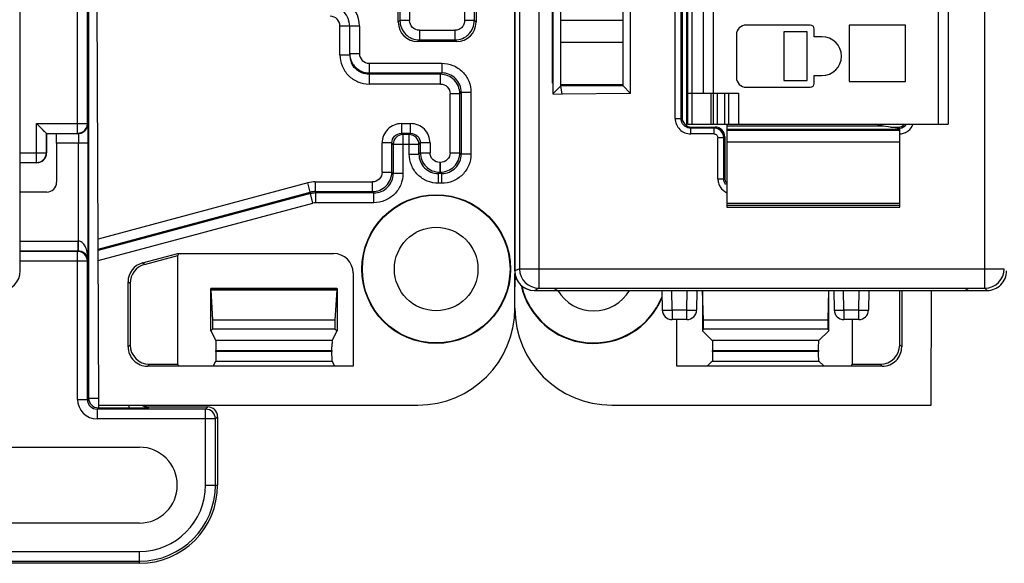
# Model space of a CAD drawing. Header units: millimetres. Extents: x 0 to 841, y 0 to 594.
# Tile 95 of 237: x 304 to 355, y 251 to 279. Entities that reach past the tile are written whole.
import ezdxf

# ---------------------------------------------------------------- set-up
doc = ezdxf.new("R2010")
doc.units = ezdxf.units.MM
doc.header["$LTSCALE"] = 46.255
doc.layers.get('0').update_dxf_attribs({"linetype": 'CONTINUOUS'})
doc.layers.add('1', color=7, linetype='CONTINUOUS')

msp = doc.modelspace()

# ---------------------------------------------------------------- linework, layer by layer
at = {"color": 9, "linetype": 'CONTINUOUS'}
for p, q in [((330.85431, 354.59619), (330.85431, 264.83197)), ((353.80066, 264.83197), (353.80066, 354.59619)), ((329.85446, 353.59623), (329.85446, 265.83193)), ((338.71851, 346.46408), (338.71851, 273.26408)), ((351.41851, 273.26408), (351.41851, 346.46408)), ((337.86595, 273.56103), (337.86595, 345.86713)), ((338.16577, 273.56103), (338.16577, 345.86713)), ((339.81851, 344.86408), (339.81851, 274.86408)), ((323.70245, 281.49692), (323.70245, 278.59786)), ((324.20237, 281.51408), (324.20237, 278.59786)), ((327.03465, 278.59786), (327.03465, 281.51408)), ((327.53458, 278.59786), (327.53458, 281.49692)), ((307.11678, 272.78908), (307.11678, 279.5216)), ((307.61921, 273.29158), (307.61921, 279.57565)), ((307.68617, 279.57565), (307.68617, 259.1778)), ((320.61851, 276.83215), (320.61851, 278.31408)), ((321.61851, 278.31408), (320.61851, 278.31408)), ((321.61851, 278.31408), (321.61851, 276.90199)), ((323.70245, 278.59786), (323.61851, 278.51393)), ((324.20237, 278.59786), (323.70245, 278.59786)), ((327.53458, 278.59786), (327.03465, 278.59786)), ((327.53458, 278.59786), (327.61851, 278.51392)), ((324.7023, 278.09794), (324.7023, 277.59801)), ((324.7023, 278.09794), (326.53473, 278.09794)), ((326.53473, 278.09794), (326.53473, 277.59801)), ((324.61836, 277.51408), (324.7023, 277.59801)), ((324.7023, 277.59801), (326.53471, 277.59801)), ((326.61865, 277.51408), (326.53471, 277.59801)), ((320.61851, 276.83215), (321.11851, 276.83215)), ((321.11851, 276.90199), (321.61851, 276.90199)), ((322.11851, 276.40168), (322.11851, 275.33123)), ((322.11851, 276.40168), (325.85703, 276.40168)), ((325.85703, 276.40168), (325.85703, 275.90199)), ((322.11851, 275.90199), (325.85703, 275.90199)), ((325.78597, 275.83093), (322.11851, 275.83093)), ((325.85703, 275.90199), (325.78597, 275.83093)), ((325.78597, 275.33123), (325.78597, 275.83093)), ((325.78597, 275.33123), (322.11851, 275.33123)), ((326.28567, 271.79662), (326.28567, 274.83154)), ((326.78536, 274.83154), (326.28567, 274.83154)), ((326.78536, 274.83154), (326.85642, 274.9026)), ((326.78536, 271.79662), (326.78536, 274.83154)), ((326.85642, 274.9026), (326.85642, 271.72556)), ((327.35612, 274.9026), (326.85642, 274.9026)), ((327.35612, 274.9026), (327.35612, 271.72556)), ((339.71851, 273.26408), (339.71851, 274.86408)), ((340.01851, 274.86408), (340.01851, 273.26408)), ((340.41851, 273.26408), (340.41851, 274.86408)), ((341.11851, 274.86408), (341.11851, 273.26408)), ((338.16577, 273.56103), (338.21851, 273.61377)), ((305.00815, 271.29577), (305.00815, 273.29158)), ((305.00815, 273.29158), (307.65078, 273.29158)), ((323.78506, 273.29692), (323.78506, 272.79723)), ((323.78506, 273.29692), (324.25197, 273.29692)), ((324.25197, 272.79723), (324.25197, 273.29692)), ((337.86595, 273.56103), (338.16577, 273.56103)), ((338.71821, 273.11408), (338.66546, 273.06133)), ((339.86607, 273.06133), (339.91882, 273.11408)), ((349.31882, 273.11408), (349.37156, 273.06133)), ((305.51058, 271.79819), (305.51058, 272.78915)), ((323.78506, 272.79723), (323.85612, 272.72617)), ((323.78506, 272.79723), (324.25197, 272.79723)), ((323.85612, 272.72617), (323.85612, 270.72556)), ((324.18091, 272.72617), (323.85612, 272.72617)), ((324.25197, 272.79723), (324.18091, 272.72617)), ((324.18091, 271.72556), (324.18091, 272.72617)), ((338.66546, 272.76151), (338.66546, 273.06133)), ((339.86607, 273.06133), (338.66546, 273.06133)), ((339.86607, 272.76151), (338.66546, 272.76151)), ((339.86607, 272.76151), (339.86607, 273.06133)), ((340.41851, 272.61438), (340.36577, 272.56164)), ((340.51851, 273.01106), (349.41851, 273.01106)), ((349.37156, 273.06133), (349.2833, 273.06133)), ((349.37156, 273.04768), (349.37156, 273.06133)), ((307.66833, 272.28658), (306.03603, 272.28658)), ((307.1659, 267.25285), (307.1659, 272.28658)), ((307.66833, 266.26527), (307.66833, 272.28658)), ((322.78567, 270.79662), (322.78567, 272.29753)), ((323.28536, 272.29753), (322.78567, 272.29753)), ((323.28536, 270.79662), (323.28536, 272.29753)), ((323.35642, 272.22647), (323.28536, 272.29753)), ((323.35642, 272.22647), (323.35642, 270.72556)), ((324.6806, 272.22647), (323.35642, 272.22647)), ((324.6806, 272.22647), (324.75166, 272.29753)), ((324.6806, 271.72556), (324.6806, 272.22647)), ((324.75166, 272.29753), (324.75166, 271.79662)), ((325.25136, 272.29753), (324.75166, 272.29753)), ((325.25136, 272.29753), (325.25136, 271.79662)), ((340.06595, 270.46103), (340.06595, 272.56164)), ((340.36577, 272.56164), (340.06595, 272.56164)), ((340.36577, 270.46103), (340.36577, 272.56164)), ((349.41851, 272.33465), (340.51851, 272.33465)), ((304.16712, 271.79819), (305.51058, 271.79819)), ((305.52476, 271.784), (305.51058, 271.79819)), ((324.18091, 271.72556), (324.6806, 271.72556)), ((324.75166, 271.79662), (324.6806, 271.72556)), ((324.75166, 271.79662), (325.25136, 271.79662)), ((326.28567, 271.79662), (326.78536, 271.79662)), ((326.78536, 271.79662), (326.85642, 271.72556)), ((327.35612, 271.72556), (326.85642, 271.72556)), ((304.16712, 271.29577), (305.00815, 271.29577)), ((305.00815, 271.29577), (305.02234, 271.28158)), ((325.75105, 271.29692), (325.75105, 270.79723)), ((325.75105, 271.29692), (325.78597, 271.29692)), ((325.78597, 270.79723), (325.78597, 271.29692)), ((322.78567, 270.79662), (323.28536, 270.79662)), ((323.28536, 270.79662), (323.35642, 270.72556)), ((323.85612, 270.72556), (323.35642, 270.72556)), ((325.67999, 270.72617), (325.75105, 270.79723)), ((325.67999, 270.22647), (325.67999, 270.72617)), ((325.85703, 270.72617), (325.67999, 270.72617)), ((325.75105, 270.79723), (325.78597, 270.79723)), ((325.85703, 270.72617), (325.78597, 270.79723)), ((325.85703, 270.22647), (325.85703, 270.72617)), ((318.96046, 270.24584), (308.17105, 267.35483)), ((319.08979, 269.76317), (318.96046, 270.24584)), ((319.34846, 270.29692), (319.34846, 269.79723)), ((319.34846, 270.29692), (322.28597, 270.29692)), ((322.28597, 269.79723), (322.28597, 270.29692)), ((325.85703, 270.22647), (325.67999, 270.22647)), ((340.06595, 270.46103), (340.36577, 270.46103)), ((340.36577, 270.46103), (340.41851, 270.51377)), ((308.17331, 266.83811), (319.08979, 269.76317)), ((319.09915, 269.69211), (308.17363, 266.76463)), ((319.08979, 269.76317), (319.09915, 269.69211)), ((319.22848, 269.20944), (319.09915, 269.69211)), ((319.35781, 269.72617), (319.34846, 269.79723)), ((319.34846, 269.79723), (322.28597, 269.79723)), ((319.35781, 269.72617), (319.35781, 269.22647)), ((322.35703, 269.72617), (319.35781, 269.72617)), ((322.35703, 269.72617), (322.28597, 269.79723)), ((322.35703, 269.22647), (322.35703, 269.72617)), ((308.17588, 266.24791), (319.22848, 269.20944)), ((322.35703, 269.22647), (319.35781, 269.22647)), ((340.51851, 269.19409), (349.41851, 269.19409)), ((349.41851, 269.0809), (340.51851, 269.0809)), ((304.16712, 267.25287), (307.1659, 267.25285)), ((307.14867, 266.75046), (307.14867, 267.25288)), ((304.16712, 266.75046), (307.14867, 266.75046)), ((307.11678, 266.71858), (304.16712, 266.71858)), ((307.11678, 266.71858), (307.14867, 266.75046)), ((307.11678, 259.11083), (307.11678, 266.71858)), ((307.61921, 266.21615), (304.16712, 266.21615)), ((307.66833, 266.26527), (307.61921, 266.21615)), ((307.61921, 259.11083), (307.61921, 266.21615)), ((307.66827, 266.26734), (307.66833, 266.26527)), ((310.55924, 266.04762), (310.45448, 266.12801)), ((329.85446, 265.83193), (329.61851, 265.71396)), ((329.85446, 265.83193), (354.80063, 265.83193)), ((329.85462, 265.81448), (329.85454, 265.83193)), ((309.71375, 265.16267), (309.81851, 265.08229)), ((320.46218, 264.80774), (313.97485, 264.80774)), ((313.98297, 264.74106), (320.45405, 264.74106)), ((330.61851, 264.71408), (330.85431, 264.83197)), ((337.70308, 263.70572), (337.68541, 264.71408)), ((338.46786, 263.70572), (338.48546, 264.71408)), ((346.551, 263.70572), (346.53334, 264.71408)), ((347.31578, 263.70572), (347.33338, 264.71408)), ((353.80066, 264.83197), (353.91856, 264.71408)), ((337.70302, 263.70572), (337.70302, 263.21408)), ((338.46786, 263.70572), (337.70308, 263.70572)), ((338.46788, 263.21408), (338.46788, 263.70572)), ((346.55095, 263.70572), (346.55095, 263.21408)), ((347.31578, 263.70572), (346.551, 263.70572)), ((347.3158, 263.21408), (347.3158, 263.70572)), ((320.21511, 262.13093), (314.22192, 262.13093)), ((345.26155, 262.13093), (339.77547, 262.13093)), ((309.81851, 261.91823), (309.71375, 261.81347)), ((314.23034, 261.63014), (320.20669, 261.63267)), ((320.20669, 261.57703), (314.23034, 261.57539)), ((345.2447, 261.57766), (339.79232, 261.57429)), ((349.41851, 261.91823), (349.52328, 261.81347)), ((310.71314, 260.81408), (310.8179, 260.91884)), ((314.22192, 261.07659), (320.21511, 261.07659)), ((339.77547, 261.07659), (345.26155, 261.07659)), ((348.52388, 260.81408), (348.41912, 260.91884)), ((307.11678, 259.11083), (307.61921, 259.11083)), ((307.61921, 259.11083), (307.68617, 259.1778)), ((307.68617, 259.1778), (308.1886, 259.1778)), ((308.1886, 259.1778), (308.1886, 258.67538)), ((308.1886, 258.67538), (308.12163, 258.60841)), ((308.12163, 258.60841), (308.12163, 258.10599)), ((313.70542, 258.60841), (308.12163, 258.60841)), ((308.1886, 258.67538), (309.76962, 258.67538)), ((309.76962, 258.67538), (309.76962, 258.81408)), ((310.80094, 258.71908), (310.77447, 258.69261)), ((313.70542, 258.60841), (313.81609, 258.71908)), ((313.70542, 254.69908), (313.70542, 258.60841)), ((314.20784, 258.10599), (308.12163, 258.10599)), ((314.31851, 258.21665), (314.20784, 258.10599)), ((314.20784, 254.69908), (314.20784, 258.10599)), ((313.70542, 254.69908), (314.31851, 254.69908)), ((298.23851, 251.29217), (310.29851, 251.29217)), ((310.29851, 250.67908), (310.29851, 251.29217)), ((298.23851, 250.78975), (310.29851, 250.78975))]:
    msp.add_line(p, q, dxfattribs=at)
at = {"color": 7, "linetype": 'CONTINUOUS'}
for p, q in [((304.16712, 265.71408), (304.16712, 353.71408)), ((329.60941, 353.71408), (329.60941, 265.71408)), ((329.61851, 265.71396), (329.61851, 353.71419)), ((338.46851, 273.17951), (338.46851, 346.24865)), ((338.51851, 273.26408), (338.51851, 346.46408)), ((351.91851, 346.46408), (351.91851, 273.26408)), ((338.21851, 345.81438), (338.21851, 273.61377)), ((339.31851, 274.86408), (339.31851, 344.86408)), ((331.55566, 275.37622), (331.55566, 344.05194)), ((331.56851, 344.21165), (331.56851, 274.81893)), ((335.56851, 274.84771), (335.56851, 344.17872)), ((331.98866, 275.23422), (331.98851, 343.71408)), ((335.16437, 343.77803), (335.16437, 275.25185)), ((308.20832, 258.81408), (308.11772, 279.57691)), ((323.61851, 278.51393), (323.61851, 279.51414)), ((327.61851, 279.51408), (327.61851, 278.51392)), ((321.11851, 276.83215), (321.11851, 278.31408)), ((331.98851, 278.61408), (335.16451, 278.61408)), ((344.81851, 278.36408), (341.51851, 278.36408)), ((345.01851, 277.76408), (345.01851, 278.16408)), ((346.81851, 278.36408), (346.81851, 275.46408)), ((349.71851, 278.36408), (346.81851, 278.36408)), ((349.71851, 275.46408), (349.71851, 278.36408)), ((341.01851, 277.86408), (341.01851, 275.66408)), ((343.45382, 278.01408), (343.45382, 275.51408)), ((344.65382, 278.01408), (343.45382, 278.01408)), ((344.65382, 275.51408), (344.65382, 278.01408)), ((345.41851, 277.76408), (345.01851, 277.76408)), ((326.61865, 277.51408), (324.61836, 277.51408)), ((335.16451, 277.46408), (331.98851, 277.46408)), ((345.01851, 275.36408), (345.01851, 275.76408)), ((345.01851, 275.76408), (345.41851, 275.76408)), ((331.56851, 275.38908), (331.55566, 275.37622)), ((331.56851, 275.37622), (331.55566, 275.37622)), ((331.56851, 274.81893), (331.98866, 275.23422)), ((331.98851, 275.31408), (335.16451, 275.31408)), ((331.98866, 275.23422), (335.16412, 275.25012)), ((332.0513, 274.81408), (331.98866, 275.23422)), ((335.16437, 275.25185), (335.56851, 274.84771)), ((341.51851, 275.16408), (344.81851, 275.16408)), ((343.45382, 275.51408), (344.65382, 275.51408)), ((346.81851, 275.46408), (349.71851, 275.46408)), ((331.56786, 274.81828), (332.0513, 274.81408)), ((335.56851, 274.84465), (332.0513, 274.81408)), ((338.51851, 274.86408), (341.11851, 274.86408)), ((339.81851, 274.86408), (339.81851, 273.26408)), ((340.61851, 273.26408), (340.61851, 274.86408)), ((305.51059, 272.78915), (305.00815, 273.29158)), ((338.46851, 273.41408), (338.51851, 273.41408)), ((338.51851, 273.26408), (351.91851, 273.26408)), ((338.71821, 273.11408), (339.91882, 273.11408)), ((340.51851, 273.26408), (340.51851, 268.99259)), ((348.58632, 273.16915), (340.51851, 273.16915)), ((349.41851, 273.04041), (348.58632, 273.16915)), ((348.94234, 273.11408), (349.31882, 273.11408)), ((305.31085, 272.98848), (305.27422, 273.02551)), ((305.40382, 272.89622), (305.34607, 272.95333)), ((305.46487, 272.83459), (305.42634, 272.87376)), ((305.49355, 272.80618), (305.46487, 272.83459)), ((305.5107, 272.78908), (307.14836, 272.78908)), ((305.52476, 272.78908), (305.52476, 271.784)), ((340.41851, 272.61438), (340.41851, 270.51377)), ((340.51851, 272.96408), (349.41851, 272.96408)), ((349.41851, 272.97867), (349.41851, 273.04041)), ((349.41851, 268.99259), (349.41851, 272.96407)), ((306.03603, 272.28658), (306.03603, 270.27656)), ((305.02234, 271.28158), (304.16712, 271.28158)), ((305.53355, 269.77408), (304.16712, 269.77408)), ((340.51851, 268.99249), (349.41851, 268.99249)), ((307.15729, 266.75039), (307.1659, 267.25281)), ((310.45448, 266.12801), (312.26851, 266.61408)), ((310.55924, 266.04762), (312.26851, 266.50562)), ((312.26851, 266.61408), (320.29411, 266.61408)), ((312.30771, 266.59732), (312.26851, 266.50562)), ((312.26851, 260.91884), (312.26851, 266.50562)), ((307.6675, 266.2885), (307.66828, 266.26761)), ((321.29396, 265.61423), (321.29396, 260.81408)), ((329.61851, 263.80332), (329.61851, 265.58744)), ((309.71375, 261.81347), (309.71375, 265.16267)), ((309.81851, 265.08229), (309.81851, 261.91823)), ((329.6468, 265.44481), (329.63597, 265.26589)), ((313.96851, 262.63789), (313.96851, 264.81408)), ((313.96851, 264.81408), (313.97485, 264.80774)), ((313.96851, 264.81408), (320.46851, 264.81408)), ((314.07677, 263.19032), (313.98297, 264.74106)), ((320.45405, 264.74106), (320.36026, 263.19032)), ((320.46218, 264.80774), (320.46851, 264.81408)), ((320.46851, 264.81408), (320.46851, 262.63789)), ((330.61851, 264.71408), (353.91856, 264.71408)), ((330.85431, 264.83197), (353.80066, 264.83197)), ((331.61851, 264.71408), (331.84059, 264.82313)), ((352.76488, 264.81408), (331.82216, 264.81408)), ((337.18549, 264.71408), (337.2031, 263.70535)), ((338.98541, 264.71408), (338.9678, 263.70535)), ((339.26851, 264.71408), (339.26851, 262.63789)), ((339.32262, 263.19032), (339.27656, 264.71408)), ((345.76047, 264.71408), (345.7144, 263.19032)), ((345.76851, 262.63789), (345.76851, 264.71408)), ((346.03341, 264.71408), (346.05102, 263.70535)), ((347.83334, 264.71408), (347.81573, 263.70535)), ((349.41851, 261.91823), (349.41851, 264.71408)), ((349.52328, 264.71408), (349.52328, 261.81347)), ((351.02871, 258.81408), (351.05445, 264.71408)), ((352.74645, 264.82313), (352.96851, 264.71408)), ((314.07677, 262.74614), (314.07677, 263.19032)), ((320.36026, 263.19032), (314.07677, 263.19032)), ((320.36026, 263.19032), (320.36026, 262.74614)), ((338.4673, 263.21408), (337.70302, 263.21408)), ((337.94306, 260.81408), (337.94306, 263.21408)), ((339.32262, 262.74614), (339.32262, 263.19032)), ((345.7144, 263.19032), (339.32262, 263.19032)), ((345.7144, 263.19032), (345.7144, 262.74614)), ((347.3158, 263.21408), (346.55153, 263.21408)), ((346.96851, 263.21408), (346.96851, 260.91884)), ((314.07677, 262.74614), (313.96851, 262.63789)), ((313.96851, 262.63789), (314.22192, 262.13093)), ((314.07677, 262.74614), (320.36026, 262.74614)), ((320.21511, 262.13093), (320.46851, 262.63789)), ((320.36026, 262.74614), (320.46851, 262.63789)), ((339.32262, 262.74614), (339.26851, 262.63789)), ((339.26851, 262.63789), (339.77547, 262.13093)), ((339.32262, 262.74614), (345.7144, 262.74614)), ((345.26155, 262.13093), (345.76851, 262.63789)), ((345.7144, 262.74614), (345.76851, 262.63789)), ((314.23034, 261.57539), (314.23034, 261.63014)), ((320.20669, 261.63267), (320.20669, 261.57703)), ((339.79232, 261.62928), (345.2447, 261.63463)), ((339.79232, 261.57429), (339.79232, 261.62928)), ((345.2447, 261.63463), (345.2447, 261.57766)), ((310.8179, 260.91884), (312.26851, 260.91884)), ((312.32088, 260.81408), (312.26851, 260.91884)), ((314.0907, 260.81408), (314.22192, 261.07659)), ((320.34633, 260.81408), (320.21511, 261.0766)), ((339.77547, 261.07659), (339.51296, 260.81408)), ((345.52407, 260.81408), (345.26155, 261.07659)), ((346.91615, 260.81408), (346.96851, 260.91884)), ((346.96851, 260.91884), (348.41912, 260.91884)), ((321.29396, 260.81408), (310.71314, 260.81408)), ((348.52388, 260.81408), (337.94306, 260.81408)), ((308.20832, 258.81408), (324.62927, 258.81408)), ((310.80094, 258.71908), (313.81609, 258.71908)), ((334.60775, 258.81408), (351.02871, 258.81408)), ((314.31851, 258.21665), (314.31851, 254.69908)), ((298.23851, 256.64944), (310.29851, 256.64944)), ((310.29851, 252.74872), (298.23851, 252.74872)), ((310.29851, 250.67908), (298.23851, 250.67908))]:
    msp.add_line(p, q, dxfattribs=at)
for radius in [3.82444, 3.8, 2.15]:
    msp.add_circle((325.56851, 265.81408), radius, dxfattribs=at)
for centre, radius, start, end in [((320.11851, 278.31408), 1, 0, 90), ((341.51851, 277.86408), 0.5, 90, 180), ((344.81851, 278.16408), 0.2, 0, 90), ((345.41851, 276.76408), 1, 270, 90), ((322.12335, 276.83236), 1.00483, 180.011961, 189.976343), ((322.11706, 276.83134), 0.99847, 189.98109, 194.994976), ((322.12204, 276.83291), 1.00368, 195.0081, 201.39899), ((341.51851, 275.66408), 0.5, 180, 270), ((344.81851, 275.36408), 0.2, 270, 360), ((307.11674, 273.28733), 0.49825, 270.00501, 273.633304), ((307.14769, 273.28282), 0.49375, 270.078187, 282.128806), ((303.16712, 265.71408), 1, 270, 360), ((330.60941, 265.71408), 1, 180, 270), ((353.9186, 265.71395), 0.99987, 269.997653, 0.002014), ((333.66851, 265.81408), 3.82444, 192.573728, 336.744791), ((333.66851, 265.81408), 3.8, 193.089225, 338.055598), ((333.66851, 265.81408), 2.15, 210.790192, 329.209808), ((337.70302, 263.71408), 0.5, 180.999998, 269.999923), ((338.46788, 263.71408), 0.5, 270.000086, 359.00004), ((346.55095, 263.71408), 0.5, 180.999962, 270.000005), ((347.3158, 263.71408), 0.5, 270, 359), ((310.71299, 261.81332), 0.99925, 179.990894, 270.009106), ((348.52404, 261.81331), 0.99924, 269.98886, 0.011141), ((310.29851, 254.69908), 1.95036, 270, 90), ((310.29851, 254.69908), 4.02, 270, 360)]:
    msp.add_arc(centre, radius, start, end, dxfattribs=at)
at = {"color": 9, "linetype": 'CONTINUOUS'}
for centre, radius, start, end in [((320.11851, 278.31408), 1.5, 0, 57.451578), ((320.11851, 278.31408), 0.5, 0, 89.998909), ((324.70282, 278.59889), 1.00088, 225.020551, 269.97003), ((326.53444, 278.59835), 1.00034, 270.015659, 314.996861), ((322.12631, 276.83452), 1.00824, 201.395976, 204.964917), ((322.11471, 276.89545), 0.99268, 212.702669, 224.888106), ((325.78499, 274.83005), 1.00088, 45.020606, 89.943897), ((325.85847, 274.90361), 0.99794, 359.942143, 90.082554), ((307.11668, 273.29157), 0.50252, 304.997231, 0.001442), ((349.37255, 273.5592), 0.49782, 274.910188, 323.620364), ((307.1487, 273.29474), 0.50461, 302.168045, 305.771119), ((323.85678, 272.22593), 0.50024, 90.07522, 179.924738), ((324.18036, 272.22581), 0.50024, 0.07522, 89.924738), ((339.86586, 272.5621), 0.49923, 44.943652, 89.976116), ((339.86577, 272.56111), 0.5, 0.060384, 45.016975), ((349.3719, 273.56187), 0.50054, 269.961466, 274.95762), ((349.35872, 273.6677), 0.90624, 273.786982, 276.35622), ((305.00794, 271.7984), 0.50264, 270.023868, 359.976132), ((325.67855, 271.72455), 0.99794, 179.942142, 270.082553), ((325.85804, 271.72412), 0.99794, 269.942143, 0.082554), ((325.78448, 271.7976), 1.00088, 315.020606, 359.943897), ((325.75203, 271.79811), 1.00088, 225.020606, 269.943897), ((322.35804, 270.72412), 0.99794, 269.942143, 0.082554), ((322.28448, 270.7976), 1.00088, 315.020606, 359.943897), ((319.34929, 268.7916), 1.50532, 90.031897, 104.969367), ((319.34856, 268.79764), 0.99961, 89.999662, 105.00268), ((319.35811, 268.72482), 1.00135, 97.50219, 104.987423), ((319.35787, 268.72696), 0.9992, 90.003274, 97.504617), ((319.35803, 268.72504), 0.50144, 90.025545, 104.973216), ((307.11657, 266.21594), 0.50264, 0.023868, 89.976132), ((307.14882, 266.24773), 0.50273, 89.03489, 90.017436), ((305.05572, 266.21746), 2.61305, 1.048544, 2.555026), ((330.85443, 265.83177), 0.99981, 181.00591, 269.992861), ((353.80075, 265.83195), 0.99988, 270.001893, 0.000436), ((308.12234, 259.11147), 1.00554, 180.036085, 269.959337), ((308.12162, 259.11078), 0.50239, 179.994059, 270.001165), ((308.18881, 259.17801), 0.50264, 180.023868, 269.976132), ((313.70521, 258.10578), 0.50264, 0.023868, 89.976132), ((310.29851, 254.69908), 3.90933, 270, 360), ((310.29851, 254.69908), 3.40691, 270, 360)]:
    msp.add_arc(centre, radius, start, end, dxfattribs=at)
at = {"color": 7, "linetype": 'CONTINUOUS'}
for centre, major_axis, ratio, start_param, end_param in [((324.61867, 278.51423), (0.70732, 0.70732), 0.99969546, 2.35634678, 3.92683852), ((326.61836, 278.51423), (0.70732, -0.70732), 0.99969546, 5.49793944, 7.06843118), ((338.71882, 273.61438), (0.35398, 0.35398), 0.99878277, -3.92638183, -2.35680348), ((339.91821, 272.61377), (-0.35398, -0.35398), 0.99878277, 8.63998878, 10.20956714), ((349.31821, 273.61438), (0.35398, -0.35398), 0.99878277, -0.78478918, 0), ((305.02219, 271.78415), (0.35543, -0.35543), 0.99969546, -0.78524587, 0.78524587), ((305.53351, 270.2766), (-0.35535, 0.35535), 0.99992385, 2.35623257, 3.92695274), ((340.91882, 270.51438), (0.35398, 0.35398), 0.99878277, -3.92638183, -3.2829213), ((320.29381, 265.61393), (0.70732, 0.70732), 0.99969546, -0.78524587, 0.78524587), ((310.71436, 265.16174), (0.79412, -0.60935), 0.99903267, 8.77074684, 10.07880908), ((310.81912, 265.08135), (0.79412, -0.60935), 0.99903267, 8.77074684, 10.07880908), ((330.61867, 265.71412), (0.89461, 0.44727), 0.99980964, 2.67805165, 4.24869568), ((313.97424, 264.30805), (0, 0.5), 0.03492077, -0.52359878, -0.03490658), ((320.46278, 264.30805), (0, 0.5), 0.03492077, 0.03490659, 0.52359878), ((324.62775, 263.80484), (-3.52954, 3.52954), 0.99969546, 2.35632324, 3.92686206), ((334.60927, 263.80484), (3.52954, 3.52954), 0.99969546, 2.35632141, 3.9268639), ((320.21541, 261.63123), (0, 0.5), 0.01745506, 0.03490658, 0.80285145), ((310.81912, 261.91945), (0.70797, 0.70797), 0.99878277, 2.35680348, 3.92638183), ((348.4179, 261.91945), (-0.70797, 0.70797), 0.99878277, 2.35680348, 3.92638183), ((310.80109, 259.22165), (0.35543, 0.35543), 0.99969546, -2.98102797, -2.35634678), ((313.81594, 258.2165), (0.35543, 0.35543), 0.99969546, -0.78524587, 0.78524587)]:
    msp.add_ellipse(centre, major_axis=major_axis, ratio=ratio, start_param=start_param, end_param=end_param, dxfattribs=at)
at = {"color": 9, "linetype": 'CONTINUOUS'}
for points, knots in [([(323.70249, 278.59786), (323.70217, 278.4679), (323.756, 278.20581), (323.90353, 277.98292), (323.99535, 277.89091)], [0, 0, 0, 0, 0.49996431, 1, 1, 1, 1]), ([(324.7023, 278.09794), (324.57476, 278.09794), (324.30926, 278.20467), (324.20204, 278.47033), (324.20237, 278.59786)], [0, 0, 0, 0, 0.50002307, 1, 1, 1, 1]), ([(327.03465, 278.59786), (327.03235, 278.53286), (327.00961, 278.40128), (326.89708, 278.23551), (326.73131, 278.12298), (326.59973, 278.10026), (326.53473, 278.09794)], [0, 0, 0, 0, 0.25011827, 0.49999851, 0.74987772, 1, 1, 1, 1]), ([(327.23721, 277.89574), (327.331, 277.98479), (327.48559, 278.20413), (327.53137, 278.46788), (327.52995, 278.5978)], [0, 0, 0, 0, 0.49882889, 1, 1, 1, 1]), ([(320.61851, 276.83215), (320.62161, 276.63699), (320.69439, 276.24199), (321.03105, 275.74442), (321.52841, 275.4075), (321.92336, 275.33439), (322.11851, 275.33123)], [0, 0, 0, 0, 0.25002686, 0.50000303, 0.74997643, 1, 1, 1, 1]), ([(321.61851, 276.90199), (321.61817, 276.77441), (321.72524, 276.50857), (321.99089, 276.40168), (322.11851, 276.40168)], [0, 0, 0, 0, 0.49991444, 1, 1, 1, 1]), ([(321.41141, 276.19489), (321.50328, 276.10282), (321.72586, 275.95395), (321.98846, 275.90199), (322.11851, 275.90199)], [0, 0, 0, 0, 0.50002055, 1, 1, 1, 1]), ([(322.11851, 275.8314), (321.98852, 275.83131), (321.7256, 275.88265), (321.50371, 276.03247), (321.41158, 276.12435)], [0, 0, 0, 0, 0.49974891, 1, 1, 1, 1]), ([(325.85703, 276.40168), (326.05203, 276.40015), (326.44648, 276.32479), (326.94425, 275.98972), (327.27904, 275.49201), (327.35501, 275.09759), (327.35612, 274.9026)], [0, 0, 0, 0, 0.25001971, 0.50002388, 0.74999516, 1, 1, 1, 1]), ([(325.78597, 275.33123), (325.91346, 275.33123), (326.17889, 275.22461), (326.28599, 274.95901), (326.28567, 274.83154)], [0, 0, 0, 0, 0.50002268, 1, 1, 1, 1]), ([(326.78533, 274.83154), (326.78558, 274.96143), (326.7317, 275.22334), (326.58423, 275.44608), (326.49247, 275.53803)], [0, 0, 0, 0, 0.49996618, 1, 1, 1, 1]), ([(307.44367, 272.88532), (307.50697, 272.93093), (307.61226, 273.05522), (307.65078, 273.21335), (307.65078, 273.29158)], [0, 0, 0, 0, 0.4993273, 1, 1, 1, 1]), ([(307.66833, 272.28658), (307.66833, 272.35192), (307.66811, 272.48011), (307.66714, 272.66619), (307.66559, 272.83764), (307.66347, 272.9879), (307.6613, 273.0973), (307.65917, 273.16988), (307.65778, 273.21225), (307.6559, 273.24471), (307.6551, 273.2702), (307.65231, 273.28188), (307.65251, 273.2914), (307.65078, 273.29158)], [0, 0, 0, 0, 0.19493872, 0.38242344, 0.55515838, 0.70640677, 0.8308279, 0.88137787, 0.92338882, 0.95650435, 0.98039851, 0.994835, 1, 1, 1, 1]), ([(323.78506, 273.29692), (323.65506, 273.2955), (323.39202, 273.24597), (323.06043, 273.02212), (322.8367, 272.69055), (322.78693, 272.42752), (322.78567, 272.29753)], [0, 0, 0, 0, 0.25002201, 0.50001174, 0.74999184, 1, 1, 1, 1]), ([(325.25136, 272.29753), (325.24994, 272.42753), (325.2004, 272.69057), (324.97656, 273.02216), (324.64499, 273.24589), (324.38196, 273.29566), (324.25197, 273.29692)], [0, 0, 0, 0, 0.25002201, 0.50001174, 0.74999184, 1, 1, 1, 1]), ([(337.86595, 273.56103), (337.8676, 273.45703), (337.90641, 273.24654), (338.08588, 272.98144), (338.35098, 272.80199), (338.56147, 272.76314), (338.66546, 272.76151)], [0, 0, 0, 0, 0.25002688, 0.50000304, 0.74997642, 1, 1, 1, 1]), ([(338.66546, 273.06154), (338.60047, 273.06134), (338.46904, 273.0874), (338.30284, 273.19836), (338.19162, 273.36453), (338.16572, 273.49599), (338.16577, 273.56103)], [0, 0, 0, 0, 0.24996073, 0.49995832, 0.74983813, 1, 1, 1, 1]), ([(349.45905, 272.76703), (349.53037, 272.77498), (349.67205, 272.80897), (349.92266, 272.95122), (350.06127, 273.13159), (350.11392, 273.26365)], [0, 0, 0, 0, 0.25118362, 0.50232451, 1, 1, 1, 1]), ([(307.14836, 272.78908), (307.14999, 272.78908), (307.15124, 272.78069), (307.15354, 272.77014), (307.15534, 272.74776), (307.15655, 272.73142), (307.15713, 272.72172)], [0, 0, 0, 0, 0.07133793, 0.26205643, 0.57308495, 1, 1, 1, 1]), ([(307.15713, 272.72172), (307.16083, 272.66049), (307.16455, 272.5154), (307.1659, 272.37032), (307.1659, 272.28658)], [0, 0, 0, 0, 0.42279071, 1, 1, 1, 1]), ([(323.28542, 272.29753), (323.28494, 272.42506), (323.39168, 272.69107), (323.65753, 272.79738), (323.78506, 272.79723)], [0, 0, 0, 0, 0.49999345, 1, 1, 1, 1]), ([(324.25197, 272.79717), (324.37949, 272.79765), (324.64551, 272.69091), (324.75182, 272.42506), (324.75166, 272.29753)], [0, 0, 0, 0, 0.49999345, 1, 1, 1, 1]), ([(325.67999, 270.22647), (325.485, 270.22801), (325.09054, 270.30336), (324.59277, 270.63844), (324.25799, 271.13614), (324.18201, 271.53057), (324.18091, 271.72556)], [0, 0, 0, 0, 0.25001971, 0.50002388, 0.74999516, 1, 1, 1, 1]), ([(324.7517, 271.79662), (324.75145, 271.66673), (324.80533, 271.40482), (324.95279, 271.18208), (325.04456, 271.09012)], [0, 0, 0, 0, 0.49996618, 1, 1, 1, 1]), ([(325.75105, 271.29692), (325.62356, 271.29692), (325.35813, 271.40355), (325.25103, 271.66914), (325.25136, 271.79662)], [0, 0, 0, 0, 0.50002268, 1, 1, 1, 1]), ([(326.28567, 271.79662), (326.28567, 271.66913), (326.17904, 271.4037), (325.91345, 271.2966), (325.78597, 271.29692)], [0, 0, 0, 0, 0.50002268, 1, 1, 1, 1]), ([(327.35612, 271.72556), (327.35458, 271.53056), (327.27923, 271.13611), (326.94415, 270.63834), (326.44645, 270.30355), (326.05202, 270.22758), (325.85703, 270.22647)], [0, 0, 0, 0, 0.25001971, 0.50002388, 0.74999516, 1, 1, 1, 1]), ([(325.78597, 270.79727), (325.91587, 270.79701), (326.17777, 270.85089), (326.40051, 270.99836), (326.49247, 271.09012)], [0, 0, 0, 0, 0.49996618, 1, 1, 1, 1]), ([(322.78567, 270.79662), (322.78567, 270.66913), (322.67904, 270.4037), (322.41345, 270.2966), (322.28597, 270.29692)], [0, 0, 0, 0, 0.50002268, 1, 1, 1, 1]), ([(323.85612, 270.72556), (323.85458, 270.53056), (323.77923, 270.13611), (323.44415, 269.63834), (322.94645, 269.30355), (322.55202, 269.22758), (322.35703, 269.22647)], [0, 0, 0, 0, 0.25001971, 0.50002388, 0.74999516, 1, 1, 1, 1]), ([(322.28597, 269.79727), (322.41587, 269.79701), (322.67777, 269.85089), (322.90051, 269.99836), (322.99247, 270.09012)], [0, 0, 0, 0, 0.49996618, 1, 1, 1, 1]), ([(340.06595, 270.46103), (340.06713, 270.38655), (340.08699, 270.23671), (340.20863, 269.96308), (340.38525, 269.80478), (340.5181, 269.74067)], [0, 0, 0, 0, 0.25124605, 0.5024262, 1, 1, 1, 1]), ([(307.66617, 266.33394), (307.66092, 266.4533), (307.63063, 266.67716), (307.53954, 266.9337), (307.43783, 267.0944), (307.35313, 267.17922), (307.26381, 267.23626), (307.1974, 267.25406), (307.1659, 267.25281)], [0, 0, 0, 0, 0.31883411, 0.59891402, 0.71864903, 0.82361282, 0.91586601, 1, 1, 1, 1]), ([(307.15729, 266.75039), (307.22062, 266.74924), (307.34875, 266.72327), (307.56132, 266.59103), (307.66043, 266.40861), (307.6675, 266.2885)], [0, 0, 0, 0, 0.25598959, 0.51379146, 1, 1, 1, 1]), ([(337.2031, 263.70535), (337.20311, 263.7045), (337.20805, 263.70468), (337.21368, 263.70339), (337.22646, 263.70321), (337.25083, 263.70225), (337.29286, 263.70191), (337.32886, 263.70174), (337.34958, 263.70174)], [0, 0, 0, 0, 0.01745493, 0.06685389, 0.14825247, 0.26101883, 0.57628658, 1, 1, 1, 1]), ([(337.34958, 263.70174), (337.37482, 263.70174), (337.49265, 263.70217), (337.61048, 263.70374), (337.70305, 263.70535)], [0, 0, 0, 0, 0.21425581, 1, 1, 1, 1]), ([(338.46785, 263.70535), (338.50035, 263.70479), (338.61818, 263.70295), (338.73602, 263.70174), (338.82135, 263.70174)], [0, 0, 0, 0, 0.27586853, 1, 1, 1, 1]), ([(338.82135, 263.70174), (338.84207, 263.70174), (338.87807, 263.70191), (338.9201, 263.70226), (338.94446, 263.70321), (338.95725, 263.7034), (338.96286, 263.70467), (338.9678, 263.7045), (338.9678, 263.70535)], [0, 0, 0, 0, 0.42383076, 0.73914285, 0.85189892, 0.93326198, 0.98260589, 1, 1, 1, 1]), ([(346.05102, 263.70535), (346.05103, 263.7045), (346.05597, 263.70467), (346.06158, 263.7034), (346.07436, 263.70321), (346.09872, 263.70226), (346.14076, 263.70191), (346.17675, 263.70174), (346.19747, 263.70174)], [0, 0, 0, 0, 0.01739414, 0.06673808, 0.14810116, 0.26085724, 0.5761693, 1, 1, 1, 1]), ([(346.19747, 263.70174), (346.22272, 263.70174), (346.34056, 263.70217), (346.4584, 263.70374), (346.55098, 263.70535)], [0, 0, 0, 0, 0.21424845, 1, 1, 1, 1]), ([(347.31577, 263.70535), (347.34827, 263.70479), (347.46609, 263.70295), (347.58392, 263.70174), (347.66925, 263.70174)], [0, 0, 0, 0, 0.27586307, 1, 1, 1, 1]), ([(347.66925, 263.70174), (347.68997, 263.70174), (347.72596, 263.70191), (347.76799, 263.70225), (347.79236, 263.70321), (347.80514, 263.70339), (347.81078, 263.70468), (347.81571, 263.7045), (347.81573, 263.70535)], [0, 0, 0, 0, 0.42371342, 0.73898117, 0.85174753, 0.93314611, 0.98254507, 1, 1, 1, 1]), ([(309.76962, 258.67538), (309.83425, 258.67538), (309.96109, 258.67559), (310.14535, 258.67654), (310.31543, 258.67806), (310.46502, 258.68013), (310.57428, 258.68228), (310.64732, 258.68434), (310.69011, 258.68576), (310.72398, 258.68749), (310.74939, 258.68856), (310.76451, 258.69092), (310.77281, 258.69111), (310.77447, 258.69261)], [0, 0, 0, 0, 0.19284972, 0.37848725, 0.54984958, 0.70040314, 0.82493639, 0.87588173, 0.91852945, 0.95252375, 0.9775373, 0.99332521, 1, 1, 1, 1]), ([(310.44749, 258.81376), (310.49239, 258.77549), (310.59668, 258.71473), (310.71544, 258.69263), (310.77447, 258.69261)], [0, 0, 0, 0, 0.49985639, 1, 1, 1, 1])]:
    msp.add_open_spline(points, degree=3, knots=knots, dxfattribs=at)
at = {"color": 7, "linetype": 'CONTINUOUS'}
for points in [[(321.11856, 276.90199), (321.11804, 276.71326), (321.17737, 276.5179), (321.27938, 276.35912)], [(307.4049, 272.87991), (307.33067, 272.82793), (307.23875, 272.79582), (307.14832, 272.79008)], [(307.25143, 272.8001), (307.30982, 272.8126), (307.36682, 272.8358), (307.41736, 272.86759)]]:
    msp.add_open_spline(points, degree=3, dxfattribs=at)
at = {"color": 9, "linetype": 'CONTINUOUS'}
for points in [[(321.41158, 276.12435), (321.32956, 276.20614), (321.26115, 276.30398), (321.21227, 276.40898)], [(339.86607, 272.76151), (339.91707, 272.76151), (340.02332, 272.71889), (340.06595, 272.61263), (340.06595, 272.56164)], [(340.46883, 270.15665), (340.40363, 270.24163), (340.36569, 270.35391), (340.36577, 270.46103)]]:
    msp.add_open_spline(points, degree=3, dxfattribs=at)
at = {"color": 7, "linetype": 'CONTINUOUS'}
for points, knots in [([(348.58632, 273.16915), (348.4848, 273.17757), (348.3492, 273.20275), (348.22138, 273.2504), (348.18983, 273.26406)], [0, 0, 0, 0, 0.74765103, 1, 1, 1, 1]), ([(306.03603, 272.28658), (306.03603, 272.31923), (306.03598, 272.38334), (306.03574, 272.4764), (306.03535, 272.56219), (306.03481, 272.63734), (306.03429, 272.69204), (306.03372, 272.72828), (306.03346, 272.74946), (306.03277, 272.76558), (306.03308, 272.77854), (306.03148, 272.78395), (306.03247, 272.78908), (306.03165, 272.78908)], [0, 0, 0, 0, 0.19490259, 0.38268202, 0.5555154, 0.70698837, 0.83136794, 0.88180005, 0.9237654, 0.95683731, 0.98066895, 0.99509309, 1, 1, 1, 1]), ([(329.61851, 264.39986), (329.61851, 264.54424), (329.62133, 264.83294), (329.62686, 265.1218), (329.63603, 265.26589)], [0, 0, 0, 0, 0.50000163, 1, 1, 1, 1]), ([(314.22192, 262.13093), (314.22369, 262.12739), (314.22325, 262.11278), (314.22604, 262.08355), (314.22658, 262.03633), (314.22754, 261.99952), (314.22789, 261.97854)], [0, 0, 0, 0, 0.07789524, 0.27402431, 0.58751311, 1, 1, 1, 1]), ([(314.22789, 261.97854), (314.22832, 261.95331), (314.22988, 261.83643), (314.23035, 261.71954), (314.23035, 261.62789)], [0, 0, 0, 0, 0.21593138, 1, 1, 1, 1]), ([(320.2067, 261.63555), (320.2067, 261.66697), (320.20691, 261.78131), (320.20774, 261.89565), (320.20914, 261.97856)], [0, 0, 0, 0, 0.27479338, 1, 1, 1, 1]), ([(339.77547, 262.13093), (339.77852, 262.12788), (339.77867, 262.1116), (339.78328, 262.08307), (339.78499, 262.03556), (339.78672, 261.99932), (339.78742, 261.97856)], [0, 0, 0, 0, 0.08445876, 0.28404118, 0.59313718, 1, 1, 1, 1]), ([(339.78742, 261.97856), (339.78828, 261.95316), (339.79142, 261.83546), (339.79236, 261.71772), (339.79235, 261.6254)], [0, 0, 0, 0, 0.21589464, 1, 1, 1, 1]), ([(345.24475, 261.64153), (345.24475, 261.67243), (345.24518, 261.78479), (345.24686, 261.89715), (345.2496, 261.97856)], [0, 0, 0, 0, 0.27504757, 1, 1, 1, 1]), ([(345.2496, 261.97856), (345.2503, 261.99932), (345.25204, 262.03556), (345.25375, 262.08307), (345.25836, 262.1116), (345.2585, 262.12788), (345.26155, 262.13093)], [0, 0, 0, 0, 0.40686282, 0.71595881, 0.91554124, 1, 1, 1, 1]), ([(314.23033, 261.57348), (314.23033, 261.5113), (314.22986, 261.39613), (314.22876, 261.26021), (314.22657, 261.17113), (314.22604, 261.12451), (314.2231, 261.09529), (314.22378, 261.08033), (314.22191, 261.07659)], [0, 0, 0, 0, 0.3752554, 0.69529759, 0.819635, 0.91402525, 0.97476823, 1, 1, 1, 1]), ([(320.21511, 261.0766), (320.21321, 261.08039), (320.21393, 261.09558), (320.21095, 261.1252), (320.21043, 261.17242), (320.20823, 261.26252), (320.20714, 261.39974), (320.20668, 261.51596), (320.20668, 261.57862)], [0, 0, 0, 0, 0.02533931, 0.08634339, 0.18098943, 0.30554372, 0.62570343, 1, 1, 1, 1]), ([(339.79228, 261.57028), (339.79228, 261.50841), (339.79173, 261.41851), (339.7896, 261.30405), (339.78773, 261.23084), (339.78494, 261.17055), (339.78322, 261.12377), (339.77864, 261.09564), (339.77848, 261.0796), (339.77547, 261.07659)], [0, 0, 0, 0, 0.37540096, 0.54528344, 0.694856, 0.81900338, 0.91333074, 0.97417495, 1, 1, 1, 1]), ([(345.26155, 261.07659), (345.25848, 261.07967), (345.25837, 261.09611), (345.25369, 261.12492), (345.25199, 261.17288), (345.24916, 261.23463), (345.24731, 261.30951), (345.2452, 261.42611), (345.24467, 261.51757), (345.24467, 261.58043)], [0, 0, 0, 0, 0.02586301, 0.0869723, 0.18173805, 0.30638296, 0.45638293, 0.62633422, 1, 1, 1, 1])]:
    msp.add_open_spline(points, degree=3, knots=knots, dxfattribs=at)
at = {"layer": '1', "color": 1, "linetype": 'CONTINUOUS'}
msp.add_line((338.46851, 273.17951), (338.46851, 273.41408), dxfattribs=at)

doc.saveas('drawing.dxf')
